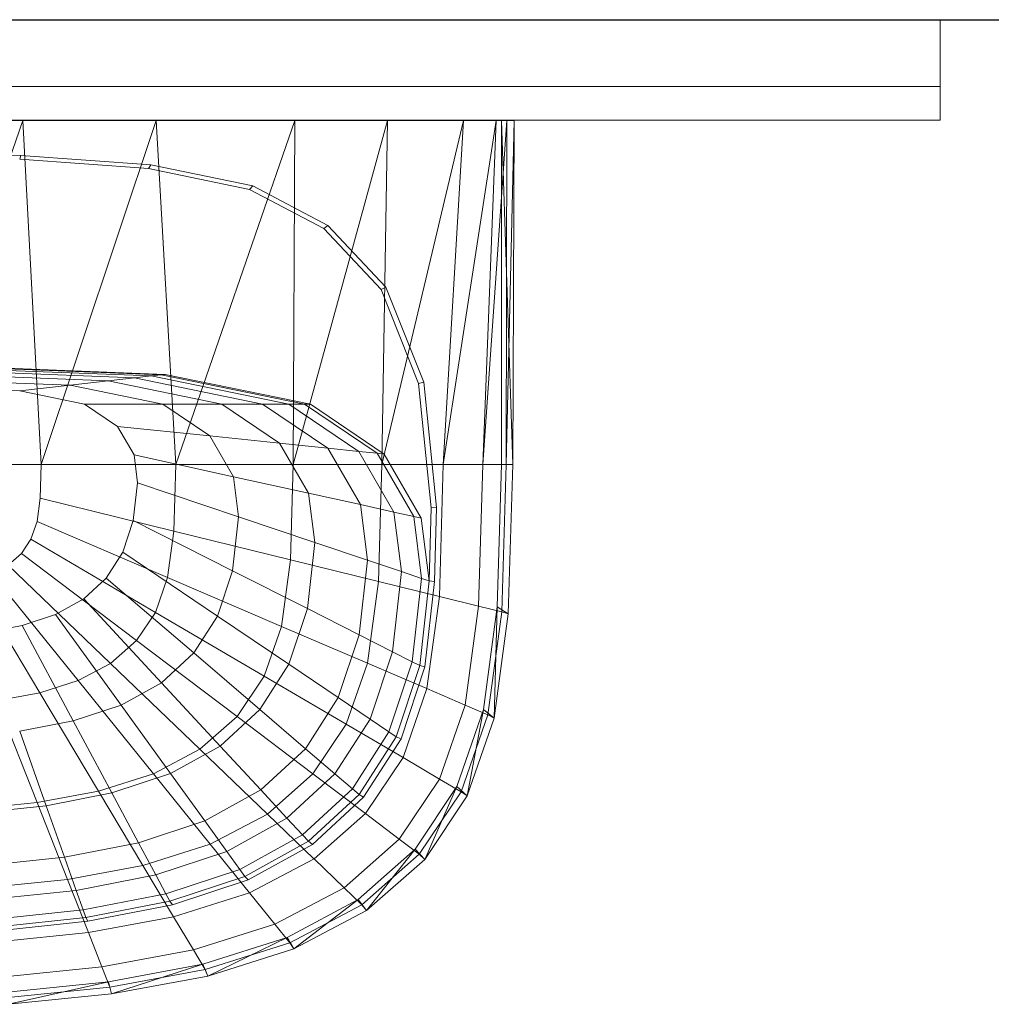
# Model space of a CAD drawing. Header units: metres. Extents: x 391.1 to 427.5, y 12.7 to 28.4.
# Tile 230 of 240: x 413.314 to 413.604, y 23.857 to 24.151. Entities that reach past the tile are written whole.
import ezdxf

# ---------------------------------------------------------------- set-up
doc = ezdxf.new("R2010")
doc.units = ezdxf.units.M
for name, color, linetype, lineweight in [('02_MOBILIARIO', 7, 'Continuous', 18), ('A-DETL-____-MBND', 7, 'Continuous', 18), ('A-WALL-____-MCUT', 7, 'Continuous', 25), ('A-WALL-____-OTLN', 7, 'Continuous', 25), ('Mobiliario', 7, 'Continuous', 18)]:
    doc.layers.add(name, color=color, linetype=linetype, lineweight=lineweight)

# ---------------------------------------------------------------- blocks, each defined once
blk = doc.blocks.new('Family - Rentamans PS-1-153427-01_ENLLUMENAT_PS1')
at = {"layer": 'A-DETL-____-MBND', "color": 253, "true_color": 0xaaaaaa}
for p, q in [((0.36146, 0.265), (0.00406, 0.265)), ((0.2185, 0.265), (0.18276, 0.265)), ((0.2185, 0.265), (0.18276, 0.16227)), ((0.2583, 0.265), (0.2185, 0.265)), ((0.22395, 0.16227), (0.2185, 0.265)), ((0.2583, 0.265), (0.22395, 0.16227)), ((0.29972, 0.265), (0.2583, 0.265)), ((0.26415, 0.16227), (0.2583, 0.265)), ((0.29972, 0.265), (0.26415, 0.16227)), ((0.32734, 0.265), (0.29924, 0.16227)), ((0.29924, 0.16227), (0.29972, 0.265)), ((0.32734, 0.265), (0.29972, 0.265)), ((0.35008, 0.265), (0.32574, 0.16227)), ((0.32574, 0.16227), (0.32734, 0.265)), ((0.35008, 0.265), (0.32734, 0.265)), ((0.35983, 0.265), (0.34405, 0.16227)), ((0.34405, 0.16227), (0.35008, 0.265)), ((0.35983, 0.265), (0.35008, 0.265)), ((0.36308, 0.265), (0.35585, 0.16227)), ((0.35585, 0.16227), (0.35983, 0.265)), ((0.36308, 0.265), (0.35983, 0.265)), ((0.36141, 0.16227), (0.36146, 0.265)), ((0.3648, 0.16227), (0.36146, 0.265)), ((0.36146, 0.265), (0.36526, 0.265)), ((0.36283, 0.16227), (0.36526, 0.265)), ((0.36283, 0.16227), (0.36308, 0.265)), ((0.36526, 0.265), (0.36308, 0.265)), ((0.3648, 0.16227), (0.36526, 0.265)), ((0.18276, 0.25535), (0.21786, 0.25454)), ((0.21751, 0.25341), (0.21786, 0.25454)), ((0.21751, 0.25341), (0.25599, 0.25063)), ((0.21786, 0.25454), (0.25673, 0.25173)), ((0.25599, 0.25063), (0.25673, 0.25173)), ((0.25599, 0.25063), (0.28613, 0.24438)), ((0.25673, 0.25173), (0.28716, 0.24542)), ((0.28613, 0.24438), (0.28716, 0.24542)), ((0.28613, 0.24438), (0.30834, 0.23272)), ((0.28716, 0.24542), (0.30959, 0.23364)), ((0.30834, 0.23272), (0.30959, 0.23364)), ((0.30834, 0.23272), (0.32548, 0.21449)), ((0.30959, 0.23364), (0.3269, 0.21523)), ((0.32548, 0.21449), (0.3269, 0.21523)), ((0.3269, 0.21523), (0.33823, 0.18684)), ((0.32548, 0.21449), (0.33669, 0.18639)), ((0.18276, 0.19213), (0.26096, 0.18916)), ((0.18276, 0.19196), (0.25981, 0.18902)), ((0.18276, 0.19074), (0.25177, 0.18811)), ((0.18276, 0.18955), (0.24394, 0.18722)), ((0.19601, 0.191), (0.25683, 0.18869)), ((0.25177, 0.18811), (0.25683, 0.18869)), ((0.25683, 0.18869), (0.25981, 0.18902)), ((0.25683, 0.18869), (0.29792, 0.18027)), ((0.25981, 0.18902), (0.26096, 0.18916)), ((0.25981, 0.18902), (0.30256, 0.18027)), ((0.26096, 0.18916), (0.30435, 0.18027)), ((0.18276, 0.18783), (0.2326, 0.18593)), ((0.18276, 0.18555), (0.21759, 0.18422)), ((0.21759, 0.18422), (0.2326, 0.18593)), ((0.24394, 0.18722), (0.2326, 0.18593)), ((0.2326, 0.18593), (0.26025, 0.18027)), ((0.25177, 0.18811), (0.24394, 0.18722)), ((0.24394, 0.18722), (0.27788, 0.18027)), ((0.25177, 0.18811), (0.29006, 0.18027)), ((0.33669, 0.18639), (0.33823, 0.18684)), ((0.33669, 0.18639), (0.34041, 0.14934)), ((0.33823, 0.18684), (0.34199, 0.14943)), ((0.21759, 0.18422), (0.23691, 0.18027)), ((0.26025, 0.18027), (0.23691, 0.18027)), ((0.23691, 0.18027), (0.24674, 0.17363)), ((0.27788, 0.18027), (0.26025, 0.18027)), ((0.26025, 0.18027), (0.27433, 0.17077)), ((0.29006, 0.18027), (0.27788, 0.18027)), ((0.27788, 0.18027), (0.29516, 0.16862)), ((0.29792, 0.18027), (0.29006, 0.18027)), ((0.29006, 0.18027), (0.30955, 0.16712)), ((0.29792, 0.18027), (0.30256, 0.18027)), ((0.29792, 0.18027), (0.31884, 0.16616)), ((0.30256, 0.18027), (0.30435, 0.18027)), ((0.30256, 0.18027), (0.32432, 0.16559)), ((0.30435, 0.18027), (0.32643, 0.16537)), ((0.24674, 0.17363), (0.25167, 0.16511)), ((0.27433, 0.17077), (0.24674, 0.17363)), ((0.29516, 0.16862), (0.27433, 0.17077)), ((0.27433, 0.17077), (0.28138, 0.15858)), ((0.30955, 0.16712), (0.29516, 0.16862)), ((0.29516, 0.16862), (0.30381, 0.15365)), ((0.28138, 0.15858), (0.25167, 0.16511)), ((0.25167, 0.16511), (0.25273, 0.15674)), ((0.31884, 0.16616), (0.30955, 0.16712)), ((0.30955, 0.16712), (0.31932, 0.15024)), ((0.32432, 0.16559), (0.31884, 0.16616)), ((0.31884, 0.16616), (0.32931, 0.14804)), ((0.32432, 0.16559), (0.32643, 0.16537)), ((0.32432, 0.16559), (0.33522, 0.14675)), ((0.32643, 0.16537), (0.33749, 0.14625)), ((0.22395, 0.16227), (0.18276, 0.16227)), ((0.22395, 0.16227), (0.22365, 0.15219)), ((0.26415, 0.16227), (0.22395, 0.16227)), ((0.26356, 0.14236), (0.26415, 0.16227)), ((0.29924, 0.16227), (0.26415, 0.16227)), ((0.29839, 0.13377), (0.29924, 0.16227)), ((0.32574, 0.16227), (0.29924, 0.16227)), ((0.3247, 0.12728), (0.32574, 0.16227)), ((0.34405, 0.16227), (0.32574, 0.16227)), ((0.34287, 0.1228), (0.34405, 0.16227)), ((0.35585, 0.16227), (0.34405, 0.16227)), ((0.3546, 0.11992), (0.35585, 0.16227)), ((0.36283, 0.16227), (0.35585, 0.16227)), ((0.36016, 0.11975), (0.36141, 0.16227)), ((0.36479, 0.16227), (0.36141, 0.16227)), ((0.36152, 0.11821), (0.36283, 0.16227)), ((0.36283, 0.16227), (0.3648, 0.16227)), ((0.36347, 0.11764), (0.3648, 0.16227)), ((0.25273, 0.15674), (0.25146, 0.1455)), ((0.25273, 0.15674), (0.28289, 0.1466)), ((0.30381, 0.15365), (0.28138, 0.15858)), ((0.28138, 0.15858), (0.28289, 0.1466)), ((0.30381, 0.15365), (0.30567, 0.13894)), ((0.31932, 0.15024), (0.30381, 0.15365)), ((0.22365, 0.15219), (0.2227, 0.14517)), ((0.26356, 0.14236), (0.22365, 0.15219)), ((0.32931, 0.14804), (0.31932, 0.15024)), ((0.31932, 0.15024), (0.32141, 0.13365)), ((0.33522, 0.14675), (0.32931, 0.14804)), ((0.32931, 0.14804), (0.33156, 0.13024)), ((0.34041, 0.14934), (0.33987, 0.12745)), ((0.34041, 0.14934), (0.34199, 0.14943)), ((0.34199, 0.14943), (0.34144, 0.12731)), ((0.2227, 0.14517), (0.22088, 0.13991)), ((0.2227, 0.14517), (0.26169, 0.12847)), ((0.25146, 0.1455), (0.24833, 0.13603)), ((0.25146, 0.1455), (0.28107, 0.13051)), ((0.28289, 0.1466), (0.28107, 0.13051)), ((0.28289, 0.1466), (0.30567, 0.13894)), ((0.33749, 0.14625), (0.33522, 0.14675)), ((0.33522, 0.14675), (0.33756, 0.12822)), ((0.33749, 0.14625), (0.33987, 0.12745)), ((0.26356, 0.14236), (0.26169, 0.12847)), ((0.29839, 0.13377), (0.26356, 0.14235)), ((0.22088, 0.13991), (0.21801, 0.13563)), ((0.25809, 0.11808), (0.22088, 0.13991)), ((0.30567, 0.13894), (0.30344, 0.11919)), ((0.30567, 0.13894), (0.32141, 0.13365)), ((0.21801, 0.13563), (0.21409, 0.13218)), ((0.25241, 0.10963), (0.21801, 0.13563)), ((0.24833, 0.13603), (0.24339, 0.12833)), ((0.24833, 0.13603), (0.27659, 0.11696)), ((0.29571, 0.1139), (0.29839, 0.13377)), ((0.3247, 0.12728), (0.29839, 0.13377)), ((0.32141, 0.13365), (0.3189, 0.11137)), ((0.32141, 0.13365), (0.33156, 0.13024)), ((0.23496, 0.09769), (0.20918, 0.12959)), ((0.24466, 0.10282), (0.21409, 0.13218)), ((0.28107, 0.13051), (0.27659, 0.11696)), ((0.28107, 0.13051), (0.30344, 0.11919)), ((0.33156, 0.13024), (0.32886, 0.10633)), ((0.33156, 0.13024), (0.33756, 0.12822)), ((0.2235, 0.09408), (0.20338, 0.12776)), ((0.24339, 0.12833), (0.23664, 0.12212)), ((0.24339, 0.12833), (0.26952, 0.10594)), ((0.26169, 0.12847), (0.25809, 0.11808)), ((0.29571, 0.1139), (0.26169, 0.12847)), ((0.32141, 0.1029), (0.3247, 0.12728)), ((0.34287, 0.1228), (0.3247, 0.12728)), ((0.33756, 0.12822), (0.33475, 0.10335)), ((0.33987, 0.12745), (0.33702, 0.1022)), ((0.33756, 0.12822), (0.33987, 0.12745)), ((0.34144, 0.12731), (0.33856, 0.10182)), ((0.33987, 0.12745), (0.34144, 0.12731)), ((0.23664, 0.12212), (0.2282, 0.11744)), ((0.23664, 0.12212), (0.25986, 0.09705)), ((0.33917, 0.09529), (0.34287, 0.1228)), ((0.3546, 0.11992), (0.34287, 0.1228)), ((0.25809, 0.11808), (0.25241, 0.10963)), ((0.29056, 0.09903), (0.25809, 0.11808)), ((0.30344, 0.11919), (0.29794, 0.10256)), ((0.30344, 0.11919), (0.3189, 0.11137)), ((0.35061, 0.09039), (0.3546, 0.11992)), ((0.3546, 0.11992), (0.36152, 0.11821)), ((0.35605, 0.08904), (0.36016, 0.11975)), ((0.35738, 0.08749), (0.36152, 0.11821)), ((0.35928, 0.08652), (0.36016, 0.11975)), ((0.35928, 0.08652), (0.36347, 0.11764)), ((0.36016, 0.11975), (0.36347, 0.11764)), ((0.36152, 0.11821), (0.36347, 0.11764)), ((0.2282, 0.11744), (0.21822, 0.11416)), ((0.2282, 0.11744), (0.24778, 0.09036)), ((0.27659, 0.11696), (0.26952, 0.10594)), ((0.27659, 0.11696), (0.29794, 0.10256)), ((0.21822, 0.11416), (0.20705, 0.11198)), ((0.21822, 0.11416), (0.23351, 0.08566)), ((0.29571, 0.1139), (0.29056, 0.09903)), ((0.32141, 0.1029), (0.29571, 0.1139)), ((0.25241, 0.10963), (0.24466, 0.10282)), ((0.28244, 0.08695), (0.25241, 0.10963)), ((0.3189, 0.11137), (0.31269, 0.0926)), ((0.3189, 0.11137), (0.32886, 0.10633)), ((0.26952, 0.10594), (0.25986, 0.09705)), ((0.26952, 0.10594), (0.28926, 0.08904)), ((0.32886, 0.10633), (0.3222, 0.08619)), ((0.32886, 0.10633), (0.33475, 0.10335)), ((0.33475, 0.10335), (0.32782, 0.0824)), ((0.33475, 0.10335), (0.33702, 0.1022)), ((0.24466, 0.10282), (0.23496, 0.09769)), ((0.27134, 0.07719), (0.24466, 0.10282)), ((0.29794, 0.10256), (0.28926, 0.08904)), ((0.29794, 0.10256), (0.31269, 0.09261)), ((0.31508, 0.08464), (0.32141, 0.1029)), ((0.33917, 0.09529), (0.32141, 0.1029)), ((0.33702, 0.1022), (0.32998, 0.08094)), ((0.33856, 0.10182), (0.33146, 0.08034)), ((0.33702, 0.1022), (0.33856, 0.10182)), ((0.23496, 0.09769), (0.2235, 0.09408)), ((0.25746, 0.06985), (0.23496, 0.09769)), ((0.25986, 0.09705), (0.24778, 0.09036)), ((0.25986, 0.09705), (0.27741, 0.07812)), ((0.29056, 0.09903), (0.28244, 0.08695)), ((0.31508, 0.08464), (0.29056, 0.09903)), ((0.33203, 0.0747), (0.33917, 0.09529)), ((0.33917, 0.09529), (0.35061, 0.09039)), ((0.2235, 0.09408), (0.21066, 0.0917)), ((0.22269, 0.06127), (0.21066, 0.0917)), ((0.24107, 0.06469), (0.2235, 0.09408)), ((0.31269, 0.0926), (0.3029, 0.07735)), ((0.31269, 0.0926), (0.3222, 0.08619)), ((0.24778, 0.09036), (0.23351, 0.08566)), ((0.24778, 0.09036), (0.26258, 0.06991)), ((0.28926, 0.08904), (0.27741, 0.07812)), ((0.28926, 0.08904), (0.3029, 0.07735)), ((0.34296, 0.06829), (0.35061, 0.09039)), ((0.34814, 0.06606), (0.35605, 0.08904)), ((0.35061, 0.09039), (0.35738, 0.08749)), ((0.35121, 0.06324), (0.35605, 0.08904)), ((0.35605, 0.08904), (0.35928, 0.08652)), ((0.23351, 0.08566), (0.21752, 0.08255)), ((0.23351, 0.08566), (0.24506, 0.06414)), ((0.28244, 0.08695), (0.27134, 0.07719)), ((0.28244, 0.08694), (0.30512, 0.06981)), ((0.3222, 0.08619), (0.3117, 0.06982)), ((0.3222, 0.08619), (0.32782, 0.0824)), ((0.34941, 0.0645), (0.35738, 0.08749)), ((0.35121, 0.06324), (0.35928, 0.08652)), ((0.35738, 0.08749), (0.35928, 0.08652)), ((0.21752, 0.08255), (0.22542, 0.06032)), ((0.30512, 0.06981), (0.31508, 0.08464)), ((0.31508, 0.08464), (0.33203, 0.0747)), ((0.32782, 0.0824), (0.31689, 0.06537)), ((0.32782, 0.0824), (0.32998, 0.08094)), ((0.32998, 0.08094), (0.31889, 0.06365)), ((0.33146, 0.08034), (0.32026, 0.06288)), ((0.32998, 0.08094), (0.33146, 0.08034)), ((0.27134, 0.07719), (0.25746, 0.06985)), ((0.27741, 0.07812), (0.26258, 0.06991)), ((0.27134, 0.07719), (0.2915, 0.05783)), ((0.27741, 0.07812), (0.28953, 0.06504)), ((0.3029, 0.07735), (0.28953, 0.06504)), ((0.3029, 0.07735), (0.3117, 0.06982)), ((0.32079, 0.05796), (0.33203, 0.0747)), ((0.33203, 0.0747), (0.34296, 0.06829)), ((0.25746, 0.06985), (0.24107, 0.06469)), ((0.26258, 0.06991), (0.24506, 0.06414)), ((0.25746, 0.06985), (0.27446, 0.04882)), ((0.26258, 0.06991), (0.2728, 0.05577)), ((0.2915, 0.05783), (0.30512, 0.06981)), ((0.3117, 0.06982), (0.29735, 0.05661)), ((0.30512, 0.06981), (0.32079, 0.05796)), ((0.3117, 0.06982), (0.31689, 0.06537)), ((0.33089, 0.05033), (0.34296, 0.06829)), ((0.34296, 0.06829), (0.34941, 0.0645)), ((0.28953, 0.06504), (0.2728, 0.05577)), ((0.28953, 0.06504), (0.29735, 0.05661)), ((0.31689, 0.06537), (0.30196, 0.05162)), ((0.31689, 0.06537), (0.31889, 0.06365)), ((0.33569, 0.04738), (0.34814, 0.06606)), ((0.33849, 0.04431), (0.34814, 0.06606)), ((0.34814, 0.06606), (0.35121, 0.06324)), ((0.24107, 0.06469), (0.22269, 0.06128)), ((0.24506, 0.06414), (0.22542, 0.06032)), ((0.24107, 0.06469), (0.25433, 0.04249)), ((0.24506, 0.06414), (0.25304, 0.04926)), ((0.31889, 0.06365), (0.30374, 0.0497)), ((0.32026, 0.06288), (0.30495, 0.04879)), ((0.31889, 0.06365), (0.32026, 0.06288)), ((0.33686, 0.04582), (0.34941, 0.0645)), ((0.33849, 0.04431), (0.35121, 0.06324)), ((0.34941, 0.0645), (0.35121, 0.06324)), ((0.22269, 0.06127), (0.20303, 0.0593)), ((0.22542, 0.06032), (0.20442, 0.05811)), ((0.22269, 0.06127), (0.23177, 0.0383)), ((0.22542, 0.06032), (0.23089, 0.04496)), ((0.27446, 0.04882), (0.2915, 0.05783)), ((0.29735, 0.05661), (0.27939, 0.04666)), ((0.2915, 0.05783), (0.30542, 0.04446)), ((0.29735, 0.05661), (0.30196, 0.05162)), ((0.30543, 0.04446), (0.32079, 0.05796)), ((0.32079, 0.05796), (0.33089, 0.05033)), ((0.2728, 0.05577), (0.25304, 0.04926)), ((0.2728, 0.05577), (0.27939, 0.04666)), ((0.30196, 0.05162), (0.28328, 0.04128)), ((0.30196, 0.05162), (0.30374, 0.0497)), ((0.3144, 0.03583), (0.33089, 0.05033)), ((0.33089, 0.05033), (0.33686, 0.04582)), ((0.25304, 0.04926), (0.23089, 0.04496)), ((0.25304, 0.04926), (0.25818, 0.03967)), ((0.25433, 0.04249), (0.27446, 0.04882)), ((0.27446, 0.04882), (0.2862, 0.03429)), ((0.30374, 0.0497), (0.28478, 0.0392)), ((0.30495, 0.04879), (0.2858, 0.03819)), ((0.30374, 0.0497), (0.30495, 0.04879)), ((0.31866, 0.0323), (0.33569, 0.04738)), ((0.32112, 0.02904), (0.33569, 0.04738)), ((0.33569, 0.04738), (0.33849, 0.04431)), ((0.23089, 0.04496), (0.20719, 0.04246)), ((0.23089, 0.04496), (0.23441, 0.03505)), ((0.27939, 0.04666), (0.25818, 0.03967)), ((0.27939, 0.04666), (0.28328, 0.04128)), ((0.2862, 0.03429), (0.30543, 0.04446)), ((0.30543, 0.04446), (0.3144, 0.03583)), ((0.31971, 0.03074), (0.33686, 0.04582)), ((0.32112, 0.02904), (0.33849, 0.04431)), ((0.33686, 0.04582), (0.33849, 0.04431)), ((0.23178, 0.0383), (0.25433, 0.04249)), ((0.25433, 0.04249), (0.2635, 0.02715)), ((0.28328, 0.04128), (0.26122, 0.03401)), ((0.28328, 0.04128), (0.28478, 0.0392)), ((0.20764, 0.03587), (0.23178, 0.0383)), ((0.23178, 0.0383), (0.23805, 0.02242)), ((0.25818, 0.03967), (0.23441, 0.03505)), ((0.25818, 0.03967), (0.26122, 0.03401)), ((0.28478, 0.0392), (0.26239, 0.03183)), ((0.28478, 0.0392), (0.2858, 0.03819)), ((0.2858, 0.03819), (0.26319, 0.03074)), ((0.29377, 0.02492), (0.3144, 0.03583)), ((0.3144, 0.03583), (0.31971, 0.03074)), ((0.23441, 0.03505), (0.20898, 0.03237)), ((0.23441, 0.03505), (0.23649, 0.0292)), ((0.26122, 0.03401), (0.23649, 0.0292)), ((0.26122, 0.03401), (0.26239, 0.03183)), ((0.2635, 0.02715), (0.2862, 0.03429)), ((0.2862, 0.03429), (0.29377, 0.02492)), ((0.26239, 0.03183), (0.23729, 0.02694)), ((0.26319, 0.03074), (0.23784, 0.02581)), ((0.26239, 0.03183), (0.26319, 0.03074)), ((0.29737, 0.02095), (0.31866, 0.0323)), ((0.29825, 0.01938), (0.31971, 0.03074)), ((0.29938, 0.01754), (0.31866, 0.0323)), ((0.31866, 0.0323), (0.32112, 0.02904)), ((0.31971, 0.03074), (0.32112, 0.02904)), ((0.23649, 0.0292), (0.21004, 0.02641)), ((0.23729, 0.02694), (0.21045, 0.02412)), ((0.23649, 0.0292), (0.2373, 0.02694)), ((0.23729, 0.02694), (0.23784, 0.02581)), ((0.23805, 0.02242), (0.2635, 0.02715)), ((0.2635, 0.02715), (0.26941, 0.01725)), ((0.29938, 0.01754), (0.32112, 0.02904)), ((0.23784, 0.02581), (0.21072, 0.02295)), ((0.26941, 0.01725), (0.29377, 0.02492)), ((0.29377, 0.02492), (0.29825, 0.01938)), ((0.21083, 0.01968), (0.23805, 0.02242)), ((0.23805, 0.02242), (0.2421, 0.01218)), ((0.27221, 0.01298), (0.29737, 0.02095)), ((0.27371, 0.00946), (0.29737, 0.02095)), ((0.29737, 0.02095), (0.29938, 0.01754)), ((0.2729, 0.01141), (0.29825, 0.01938)), ((0.29825, 0.01938), (0.29938, 0.01754)), ((0.2421, 0.01218), (0.26941, 0.01725)), ((0.26941, 0.01725), (0.2729, 0.01141)), ((0.27371, 0.00946), (0.29938, 0.01754)), ((0.21289, 0.00925), (0.2421, 0.01218)), ((0.2421, 0.01218), (0.24449, 0.00613)), ((0.24402, 0.0077), (0.27221, 0.01298)), ((0.24493, 0.00411), (0.27221, 0.01298)), ((0.27221, 0.01298), (0.27371, 0.00946)), ((0.24449, 0.00613), (0.2729, 0.01141)), ((0.24493, 0.00411), (0.27371, 0.00946)), ((0.2729, 0.01141), (0.27371, 0.00946)), ((0.21386, 0.00465), (0.24402, 0.0077)), ((0.2141, 0.00308), (0.24449, 0.00613)), ((0.21415, 0.00102), (0.24402, 0.0077)), ((0.24402, 0.0077), (0.24493, 0.00411)), ((0.24449, 0.00613), (0.24493, 0.00411)), ((0.21415, 0.00102), (0.24493, 0.00411))]:
    blk.add_line(p, q, dxfattribs=at)
blk = doc.blocks.new('Family - Evans P-1-153476-01_ENLLUMENAT_PS1')
at = {"layer": 'A-WALL-____-MCUT', "color": 253, "true_color": 0xaaaaaa}
blk.add_line((6.06326, 0.15), (0, 0.15), dxfattribs=at)
at = {"layer": 'A-WALL-____-OTLN', "color": 253, "true_color": 0xaaaaaa}
blk.add_line((6.06326, 0.15), (0, 0.15), dxfattribs=at)
blk = doc.blocks.new('Family - Mirall PS-1-153518-01_ENLLUMENAT_PS1')
at = {"layer": '02_MOBILIARIO', "color": 253, "true_color": 0xaaaaaa}
for p, q in [((0, 0.03), (0, 0.01)), ((0.6, 0.03), (0, 0.03)), ((0.6, 0.01), (0.6, 0.03)), ((0, 0.01), (0.6, 0.01)), ((0, 0), (0, 0.01)), ((0, 0.01), (0.6, 0.01)), ((0.6, 0.01), (0.6, 0)), ((0.6, 0), (0, 0))]:
    blk.add_line(p, q, dxfattribs=at)
at = {"layer": 'Mobiliario', "color": 253, "true_color": 0xaaaaaa}
for p, q in [((0.6, 0.03), (0, 0.03)), ((0, 0.03), (0, 0.01)), ((0.6, 0.01), (0.6, 0.03)), ((0, 0.01), (0.6, 0.01)), ((0.6, 0.01), (0, 0.01)), ((0, 0.01), (0, 0)), ((0.6, 0), (0.6, 0.01)), ((0, 0), (0.6, 0))]:
    blk.add_line(p, q, dxfattribs=at)
blk = doc.blocks.new('LONDR55-XX_ZZ-ARQ-CAA-M3D-Londres55_ifc-1-01_ENLLUMENAT_PS1')
at = {"layer": '02_MOBILIARIO', "color": 253, "lineweight": 18, "true_color": 0xaaaaaa}
for name, p in [('Family - Mirall PS-1-153518-01_ENLLUMENAT_PS1', (412.98888, 24.12074)), ('Family - Rentamans PS-1-153427-01_ENLLUMENAT_PS1', (413.09642, 23.85566))]:
    blk.add_blockref(name, p, dxfattribs=at)
at = {"layer": 'A-WALL-____-OTLN', "color": 253, "lineweight": 18, "true_color": 0xaaaaaa, "rotation": 180}
blk.add_blockref('Family - Evans P-1-153476-01_ENLLUMENAT_PS1', (414.15645, 24.30074), dxfattribs=at)

msp = doc.modelspace()

# ---------------------------------------------------------------- block references
at = {"lineweight": 5}
msp.add_blockref('LONDR55-XX_ZZ-ARQ-CAA-M3D-Londres55_ifc-1-01_ENLLUMENAT_PS1', (0, 0), dxfattribs=at)

doc.saveas('drawing.dxf')
